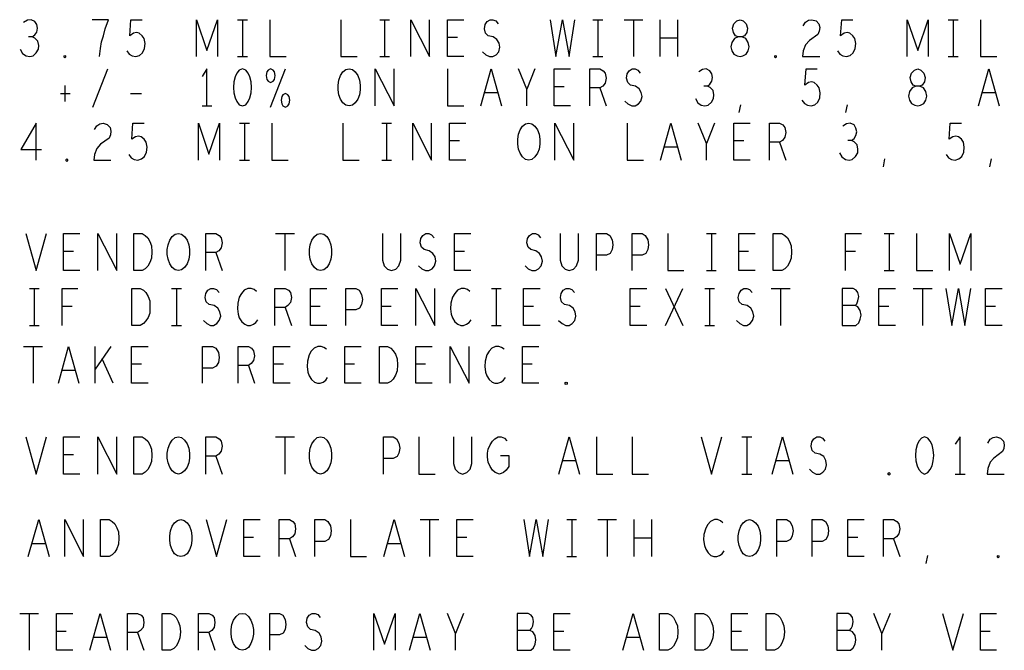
# Model space of a CAD drawing. Extents: x -3.2 to 30.8, y -10.2 to 11.8.
# Tile 24 of 33: x 18 to 22, y -4.4 to -1.9. Entities that reach past the tile are written whole.
import ezdxf

# ---------------------------------------------------------------- set-up
doc = ezdxf.new("R2010")
doc.units = 0
doc.layers.add('parallella-I_revD_fab_dwg_art', color=2, linetype='CONTINUOUS')

msp = doc.modelspace()

# ---------------------------------------------------------------- linework, layer by layer
at = {"layer": 'parallella-I_revD_fab_dwg_art'}
for p, q in [((18.901, -1.857), (18.941, -1.857)), ((18.921, -1.857), (18.921, -2.007)), ((19.477, -1.857), (19.517, -1.857)), ((19.497, -1.857), (19.497, -2.007)), ((20.341, -1.857), (20.381, -1.857)), ((20.361, -1.857), (20.361, -2.007)), ((20.467, -1.857), (20.543, -1.857)), ((20.505, -1.857), (20.505, -2.007)), ((20.614, -2.007), (20.614, -1.857)), ((20.684, -1.857), (20.684, -2.007)), ((21.781, -1.857), (21.821, -1.857)), ((21.801, -1.857), (21.801, -2.007)), ((19.792, -1.929), (19.752, -1.929)), ((20.684, -1.932), (20.614, -1.932)), ((18.901, -2.007), (18.941, -2.007)), ((19.477, -2.007), (19.517, -2.007)), ((20.341, -2.007), (20.381, -2.007)), ((21.781, -2.007), (21.821, -2.007)), ((18.315, -2.212), (18.375, -2.057)), ((19.035, -2.212), (19.095, -2.057)), ((20.106, -2.057), (20.073, -2.139)), ((18.201, -2.124), (18.201, -2.189)), ((19.956, -2.154), (19.902, -2.154)), ((20.224, -2.129), (20.184, -2.129)), ((20.369, -2.134), (20.394, -2.207)), ((21.972, -2.154), (21.918, -2.154)), ((18.183, -2.157), (18.223, -2.157)), ((18.467, -2.157), (18.511, -2.157)), ((18.757, -2.207), (18.797, -2.207)), ((20.934, -2.234), (20.94, -2.202)), ((21.366, -2.234), (21.372, -2.202)), ((18.909, -2.277), (18.949, -2.277)), ((18.929, -2.277), (18.929, -2.427)), ((19.485, -2.277), (19.525, -2.277)), ((19.505, -2.277), (19.505, -2.427)), ((20.834, -2.277), (20.801, -2.359)), ((19.8, -2.349), (19.76, -2.349)), ((20.952, -2.349), (20.912, -2.349)), ((21.097, -2.354), (21.122, -2.427)), ((20.684, -2.374), (20.63, -2.374)), ((18.909, -2.427), (18.949, -2.427)), ((19.485, -2.427), (19.525, -2.427)), ((21.518, -2.454), (21.524, -2.422)), ((21.95, -2.454), (21.956, -2.422)), ((19.055, -2.724), (19.131, -2.724)), ((19.093, -2.724), (19.093, -2.875)), ((20.801, -2.724), (20.841, -2.724)), ((20.821, -2.724), (20.821, -2.875)), ((21.521, -2.724), (21.561, -2.724)), ((21.541, -2.724), (21.541, -2.875)), ((18.236, -2.797), (18.196, -2.797)), ((18.813, -2.802), (18.838, -2.875)), ((19.82, -2.797), (19.78, -2.797)), ((20.972, -2.797), (20.932, -2.797)), ((21.405, -2.797), (21.365, -2.797)), ((20.801, -2.875), (20.841, -2.875)), ((21.521, -2.875), (21.561, -2.875)), ((18.058, -2.947), (18.097, -2.947)), ((18.077, -2.947), (18.077, -3.097)), ((18.633, -2.947), (18.674, -2.947)), ((18.653, -2.947), (18.653, -3.097)), ((19.93, -2.947), (19.969, -2.947)), ((19.949, -2.947), (19.949, -3.097)), ((20.635, -3.097), (20.705, -2.947)), ((20.635, -2.947), (20.705, -3.097)), ((20.794, -2.947), (20.833, -2.947)), ((20.813, -2.947), (20.813, -3.097)), ((21.063, -2.947), (21.14, -2.947)), ((21.101, -2.947), (21.101, -3.097)), ((21.639, -2.947), (21.716, -2.947)), ((21.677, -2.947), (21.677, -3.097)), ((18.23, -3.02), (18.19, -3.02)), ((19.094, -3.024), (19.119, -3.097)), ((19.236, -3.02), (19.196, -3.02)), ((19.524, -3.02), (19.484, -3.02)), ((20.1, -3.02), (20.06, -3.02)), ((20.532, -3.02), (20.492, -3.02)), ((21.54, -3.02), (21.5, -3.02)), ((21.972, -3.02), (21.932, -3.02)), ((18.058, -3.097), (18.097, -3.097)), ((18.633, -3.097), (18.674, -3.097)), ((19.93, -3.097), (19.969, -3.097)), ((20.794, -3.097), (20.833, -3.097)), ((18.034, -3.182), (18.111, -3.182)), ((18.073, -3.182), (18.073, -3.332)), ((18.324, -3.332), (18.324, -3.182)), ((18.387, -3.182), (18.324, -3.274)), ((18.397, -3.332), (18.352, -3.232)), ((18.511, -3.254), (18.471, -3.254)), ((18.945, -3.26), (18.97, -3.332)), ((19.087, -3.254), (19.047, -3.254)), ((19.375, -3.254), (19.335, -3.254)), ((19.663, -3.254), (19.623, -3.254)), ((20.095, -3.254), (20.055, -3.254)), ((18.243, -3.28), (18.19, -3.28)), ((19.055, -3.549), (19.131, -3.549)), ((19.093, -3.549), (19.093, -3.7)), ((20.945, -3.549), (20.985, -3.549)), ((20.965, -3.549), (20.965, -3.7)), ((18.236, -3.622), (18.196, -3.622)), ((18.813, -3.627), (18.838, -3.7)), ((20.272, -3.647), (20.218, -3.647)), ((21.136, -3.647), (21.082, -3.647)), ((20.945, -3.7), (20.985, -3.7)), ((21.809, -3.7), (21.849, -3.7)), ((19.641, -3.885), (19.717, -3.885)), ((19.679, -3.885), (19.679, -4.035)), ((20.235, -3.885), (20.275, -3.885)), ((20.255, -3.885), (20.255, -4.035)), ((20.361, -3.885), (20.437, -3.885)), ((20.399, -3.885), (20.399, -4.035)), ((20.508, -4.035), (20.508, -3.885)), ((20.578, -3.885), (20.578, -4.035)), ((18.122, -3.983), (18.068, -3.983)), ((18.966, -3.957), (18.926, -3.957)), ((19.111, -3.963), (19.136, -4.035)), ((19.562, -3.983), (19.508, -3.983)), ((19.83, -3.957), (19.79, -3.957)), ((20.578, -3.96), (20.508, -3.96)), ((21.414, -3.957), (21.374, -3.957)), ((21.559, -3.963), (21.584, -4.035)), ((20.235, -4.035), (20.275, -4.035)), ((21.692, -4.063), (21.698, -4.03)), ((18.018, -4.265), (18.094, -4.265)), ((18.056, -4.265), (18.056, -4.415)), ((19.817, -4.265), (19.784, -4.347)), ((21.545, -4.265), (21.512, -4.347)), ((18.207, -4.338), (18.167, -4.338)), ((18.496, -4.343), (18.521, -4.415)), ((18.784, -4.343), (18.809, -4.415)), ((20.223, -4.338), (20.183, -4.338)), ((20.943, -4.338), (20.903, -4.338)), ((21.951, -4.338), (21.911, -4.338)), ((18.371, -4.363), (18.317, -4.363)), ((19.667, -4.363), (19.613, -4.363)), ((20.531, -4.363), (20.477, -4.363))]:
    msp.add_line(p, q, dxfattribs=at)
for points in [[(18.069, -1.927), (18.079, -1.919), (18.087, -1.907), (18.09, -1.892), (18.087, -1.877), (18.079, -1.864), (18.064, -1.857), (18.049, -1.859), (18.034, -1.869)], [(18.342, -2.007), (18.345, -1.974), (18.35, -1.947), (18.357, -1.922), (18.365, -1.894), (18.378, -1.857), (18.312, -1.857)], [(18.452, -1.984), (18.462, -1.997), (18.474, -2.004), (18.489, -2.007), (18.504, -2.002), (18.516, -1.992), (18.524, -1.974), (18.526, -1.954), (18.522, -1.934), (18.514, -1.922), (18.502, -1.912), (18.491, -1.909), (18.479, -1.912), (18.464, -1.922), (18.469, -1.857), (18.514, -1.857)], [(18.734, -2.007), (18.734, -1.857), (18.777, -1.982), (18.82, -1.857), (18.82, -2.007)], [(19.032, -1.857), (19.032, -2.007), (19.098, -2.007)], [(19.32, -1.857), (19.32, -2.007), (19.386, -2.007)], [(19.603, -2.007), (19.603, -1.857), (19.679, -2.007), (19.679, -1.857)], [(19.818, -2.007), (19.752, -2.007), (19.752, -1.857), (19.818, -1.857)], [(19.894, -1.987), (19.907, -1.999), (19.922, -2.007), (19.936, -2.007), (19.949, -1.999), (19.959, -1.987), (19.964, -1.969), (19.961, -1.952), (19.952, -1.937), (19.937, -1.927), (19.917, -1.922), (19.906, -1.912), (19.901, -1.894), (19.904, -1.877), (19.912, -1.864), (19.924, -1.857), (19.936, -1.857), (19.947, -1.862), (19.957, -1.874)], [(20.167, -1.857), (20.19, -2.007), (20.217, -1.857), (20.244, -2.007), (20.267, -1.857)], [(21.193, -1.882), (21.203, -1.867), (21.215, -1.859), (21.228, -1.857), (21.245, -1.862), (21.257, -1.874), (21.26, -1.889), (21.258, -1.904), (21.252, -1.917), (21.218, -1.942), (21.203, -1.959), (21.193, -1.984), (21.19, -2.007), (21.26, -2.007)], [(21.332, -1.984), (21.342, -1.997), (21.354, -2.004), (21.369, -2.007), (21.384, -2.002), (21.396, -1.992), (21.404, -1.974), (21.406, -1.954), (21.402, -1.934), (21.394, -1.922), (21.382, -1.912), (21.371, -1.909), (21.359, -1.912), (21.344, -1.922), (21.349, -1.857), (21.394, -1.857)], [(21.614, -2.007), (21.614, -1.857), (21.657, -1.982), (21.7, -1.857), (21.7, -2.007)], [(21.912, -1.857), (21.912, -2.007), (21.978, -2.007)], [(18.02, -1.977), (18.03, -1.994), (18.044, -2.004), (18.059, -2.007), (18.072, -2.004), (18.085, -1.992), (18.094, -1.977), (18.095, -1.962), (18.092, -1.944), (18.08, -1.932), (18.069, -1.927), (18.054, -1.927)], [(18.777, -2.207), (18.777, -2.057), (18.757, -2.087)], [(19.459, -2.207), (19.459, -2.057), (19.535, -2.207), (19.535, -2.057)], [(19.752, -2.057), (19.752, -2.207), (19.818, -2.207)], [(19.887, -2.207), (19.929, -2.057), (19.971, -2.207)], [(20.073, -2.207), (20.073, -2.139), (20.04, -2.057)], [(20.25, -2.207), (20.184, -2.207), (20.184, -2.057), (20.25, -2.057)], [(20.328, -2.207), (20.328, -2.057), (20.369, -2.057), (20.383, -2.064), (20.391, -2.074), (20.394, -2.094), (20.391, -2.114), (20.381, -2.127), (20.369, -2.134), (20.328, -2.134)], [(20.47, -2.187), (20.483, -2.199), (20.498, -2.207), (20.512, -2.207), (20.525, -2.199), (20.535, -2.187), (20.54, -2.169), (20.537, -2.152), (20.528, -2.137), (20.513, -2.127), (20.493, -2.122), (20.482, -2.112), (20.477, -2.094), (20.48, -2.077), (20.488, -2.064), (20.5, -2.057), (20.512, -2.057), (20.523, -2.062), (20.533, -2.074)], [(20.805, -2.127), (20.815, -2.119), (20.823, -2.107), (20.826, -2.092), (20.823, -2.077), (20.815, -2.064), (20.8, -2.057), (20.785, -2.059), (20.77, -2.069)], [(21.188, -2.184), (21.198, -2.197), (21.21, -2.204), (21.225, -2.207), (21.24, -2.202), (21.252, -2.192), (21.26, -2.174), (21.262, -2.154), (21.258, -2.134), (21.25, -2.122), (21.238, -2.112), (21.227, -2.109), (21.215, -2.112), (21.2, -2.122), (21.205, -2.057), (21.25, -2.057)], [(21.903, -2.207), (21.945, -2.057), (21.987, -2.207)], [(20.756, -2.177), (20.766, -2.194), (20.78, -2.204), (20.795, -2.207), (20.808, -2.204), (20.821, -2.192), (20.83, -2.177), (20.831, -2.162), (20.828, -2.144), (20.816, -2.132), (20.805, -2.127), (20.79, -2.127)], [(18.085, -2.427), (18.085, -2.277), (18.023, -2.384), (18.107, -2.384)], [(18.321, -2.302), (18.331, -2.287), (18.343, -2.279), (18.356, -2.277), (18.373, -2.282), (18.385, -2.294), (18.388, -2.309), (18.386, -2.324), (18.38, -2.337), (18.346, -2.362), (18.331, -2.379), (18.321, -2.404), (18.318, -2.427), (18.388, -2.427)], [(18.46, -2.404), (18.47, -2.417), (18.482, -2.424), (18.497, -2.427), (18.512, -2.422), (18.524, -2.412), (18.532, -2.394), (18.534, -2.374), (18.53, -2.354), (18.522, -2.342), (18.51, -2.332), (18.499, -2.329), (18.487, -2.332), (18.472, -2.342), (18.477, -2.277), (18.522, -2.277)], [(18.742, -2.427), (18.742, -2.277), (18.785, -2.402), (18.828, -2.277), (18.828, -2.427)], [(19.04, -2.277), (19.04, -2.427), (19.106, -2.427)], [(19.328, -2.277), (19.328, -2.427), (19.394, -2.427)], [(19.611, -2.427), (19.611, -2.277), (19.687, -2.427), (19.687, -2.277)], [(19.826, -2.427), (19.76, -2.427), (19.76, -2.277), (19.826, -2.277)], [(20.187, -2.427), (20.187, -2.277), (20.263, -2.427), (20.263, -2.277)], [(20.48, -2.277), (20.48, -2.427), (20.546, -2.427)], [(20.615, -2.427), (20.657, -2.277), (20.699, -2.427)], [(20.801, -2.427), (20.801, -2.359), (20.768, -2.277)], [(20.978, -2.427), (20.912, -2.427), (20.912, -2.277), (20.978, -2.277)], [(21.056, -2.427), (21.056, -2.277), (21.097, -2.277), (21.111, -2.284), (21.119, -2.294), (21.122, -2.314), (21.119, -2.334), (21.109, -2.347), (21.097, -2.354), (21.056, -2.354)], [(21.389, -2.347), (21.399, -2.339), (21.407, -2.327), (21.41, -2.312), (21.407, -2.297), (21.399, -2.284), (21.384, -2.277), (21.369, -2.279), (21.354, -2.289)], [(21.772, -2.404), (21.782, -2.417), (21.794, -2.424), (21.809, -2.427), (21.824, -2.422), (21.836, -2.412), (21.844, -2.394), (21.846, -2.374), (21.842, -2.354), (21.834, -2.342), (21.822, -2.332), (21.811, -2.329), (21.799, -2.332), (21.784, -2.342), (21.789, -2.277), (21.834, -2.277)], [(21.34, -2.397), (21.35, -2.414), (21.364, -2.424), (21.379, -2.427), (21.392, -2.424), (21.405, -2.412), (21.414, -2.397), (21.415, -2.382), (21.412, -2.364), (21.4, -2.352), (21.389, -2.347), (21.374, -2.347)], [(18.043, -2.724), (18.085, -2.875), (18.127, -2.724)], [(18.262, -2.875), (18.196, -2.875), (18.196, -2.724), (18.262, -2.724)], [(18.335, -2.875), (18.335, -2.724), (18.411, -2.875), (18.411, -2.724)], [(18.772, -2.875), (18.772, -2.724), (18.813, -2.724), (18.827, -2.732), (18.835, -2.742), (18.838, -2.762), (18.835, -2.782), (18.825, -2.795), (18.813, -2.802), (18.772, -2.802)], [(19.488, -2.724), (19.488, -2.832), (19.495, -2.855), (19.508, -2.869), (19.525, -2.875), (19.542, -2.869), (19.555, -2.855), (19.562, -2.832), (19.562, -2.724)], [(19.634, -2.855), (19.647, -2.867), (19.662, -2.875), (19.676, -2.875), (19.689, -2.867), (19.699, -2.855), (19.704, -2.837), (19.701, -2.819), (19.692, -2.805), (19.677, -2.795), (19.657, -2.789), (19.646, -2.78), (19.641, -2.762), (19.644, -2.744), (19.652, -2.732), (19.664, -2.724), (19.676, -2.724), (19.687, -2.73), (19.697, -2.742)], [(19.846, -2.875), (19.78, -2.875), (19.78, -2.724), (19.846, -2.724)], [(20.066, -2.855), (20.079, -2.867), (20.094, -2.875), (20.108, -2.875), (20.121, -2.867), (20.131, -2.855), (20.136, -2.837), (20.133, -2.819), (20.124, -2.805), (20.109, -2.795), (20.089, -2.789), (20.078, -2.78), (20.073, -2.762), (20.076, -2.744), (20.084, -2.732), (20.096, -2.724), (20.108, -2.724), (20.119, -2.73), (20.129, -2.742)], [(20.208, -2.724), (20.208, -2.832), (20.215, -2.855), (20.228, -2.869), (20.245, -2.875), (20.262, -2.869), (20.275, -2.855), (20.282, -2.832), (20.282, -2.724)], [(20.356, -2.875), (20.356, -2.724), (20.396, -2.724), (20.409, -2.732), (20.419, -2.75), (20.422, -2.77), (20.419, -2.789), (20.411, -2.805), (20.396, -2.812), (20.356, -2.812)], [(20.5, -2.875), (20.5, -2.724), (20.54, -2.724), (20.553, -2.732), (20.563, -2.75), (20.566, -2.77), (20.563, -2.789), (20.555, -2.805), (20.54, -2.812), (20.5, -2.812)], [(20.644, -2.724), (20.644, -2.875), (20.71, -2.875)], [(20.998, -2.875), (20.932, -2.875), (20.932, -2.724), (20.998, -2.724)], [(21.365, -2.875), (21.365, -2.724), (21.429, -2.724)], [(21.652, -2.724), (21.652, -2.875), (21.718, -2.875)], [(21.786, -2.875), (21.786, -2.724), (21.829, -2.849), (21.872, -2.724), (21.872, -2.875)], [(18.19, -3.097), (18.19, -2.947), (18.253, -2.947)], [(18.763, -3.077), (18.776, -3.089), (18.791, -3.097), (18.804, -3.097), (18.817, -3.089), (18.827, -3.077), (18.833, -3.059), (18.829, -3.042), (18.821, -3.027), (18.806, -3.017), (18.786, -3.012), (18.774, -3.002), (18.769, -2.984), (18.772, -2.967), (18.781, -2.954), (18.792, -2.947), (18.804, -2.947), (18.816, -2.952), (18.826, -2.964)], [(18.978, -2.96), (18.968, -2.952), (18.956, -2.947), (18.943, -2.947), (18.928, -2.954), (18.917, -2.967), (18.908, -2.982), (18.902, -3.007), (18.9, -3.03), (18.903, -3.052), (18.908, -3.067), (18.918, -3.082), (18.93, -3.092), (18.941, -3.097), (18.953, -3.097), (18.965, -3.092), (18.975, -3.085), (18.983, -3.075)], [(19.052, -3.097), (19.052, -2.947), (19.094, -2.947), (19.107, -2.954), (19.115, -2.964), (19.119, -2.984), (19.115, -3.004), (19.105, -3.017), (19.094, -3.024), (19.052, -3.024)], [(19.263, -3.097), (19.196, -3.097), (19.196, -2.947), (19.263, -2.947)], [(19.34, -3.097), (19.34, -2.947), (19.38, -2.947), (19.393, -2.954), (19.403, -2.972), (19.407, -2.992), (19.403, -3.012), (19.395, -3.027), (19.38, -3.034), (19.34, -3.034)], [(19.551, -3.097), (19.484, -3.097), (19.484, -2.947), (19.551, -2.947)], [(19.623, -3.097), (19.623, -2.947), (19.7, -3.097), (19.7, -2.947)], [(19.842, -2.96), (19.832, -2.952), (19.82, -2.947), (19.807, -2.947), (19.792, -2.954), (19.781, -2.967), (19.772, -2.982), (19.765, -3.007), (19.764, -3.03), (19.767, -3.052), (19.772, -3.067), (19.782, -3.082), (19.794, -3.092), (19.806, -3.097), (19.817, -3.097), (19.829, -3.092), (19.839, -3.085), (19.847, -3.075)], [(20.127, -3.097), (20.06, -3.097), (20.06, -2.947), (20.127, -2.947)], [(20.202, -3.077), (20.216, -3.089), (20.231, -3.097), (20.244, -3.097), (20.257, -3.089), (20.267, -3.077), (20.272, -3.059), (20.269, -3.042), (20.261, -3.027), (20.246, -3.017), (20.226, -3.012), (20.214, -3.002), (20.209, -2.984), (20.212, -2.967), (20.221, -2.954), (20.233, -2.947), (20.244, -2.947), (20.256, -2.952), (20.266, -2.964)], [(20.559, -3.097), (20.492, -3.097), (20.492, -2.947), (20.559, -2.947)], [(20.923, -3.077), (20.936, -3.089), (20.951, -3.097), (20.964, -3.097), (20.978, -3.089), (20.987, -3.077), (20.993, -3.059), (20.989, -3.042), (20.981, -3.027), (20.966, -3.017), (20.946, -3.012), (20.934, -3.002), (20.929, -2.984), (20.933, -2.967), (20.941, -2.954), (20.952, -2.947), (20.964, -2.947), (20.976, -2.952), (20.986, -2.964)], [(21.403, -3.017), (21.41, -3.01), (21.414, -2.997), (21.418, -2.98), (21.414, -2.964), (21.408, -2.954), (21.396, -2.947), (21.351, -2.947), (21.351, -3.097), (21.406, -3.097), (21.418, -3.087), (21.424, -3.072), (21.428, -3.055), (21.424, -3.037), (21.414, -3.022), (21.403, -3.017), (21.351, -3.017)], [(21.567, -3.097), (21.5, -3.097), (21.5, -2.947), (21.567, -2.947)], [(21.771, -2.947), (21.795, -3.097), (21.822, -2.947), (21.848, -3.097), (21.872, -2.947)], [(21.999, -3.097), (21.932, -3.097), (21.932, -2.947), (21.999, -2.947)], [(18.175, -3.332), (18.216, -3.182), (18.258, -3.332)], [(18.538, -3.332), (18.471, -3.332), (18.471, -3.182), (18.538, -3.182)], [(18.759, -3.332), (18.759, -3.182), (18.799, -3.182), (18.813, -3.19), (18.823, -3.207), (18.826, -3.227), (18.823, -3.247), (18.814, -3.262), (18.799, -3.27), (18.759, -3.27)], [(18.903, -3.332), (18.903, -3.182), (18.945, -3.182), (18.958, -3.19), (18.966, -3.2), (18.97, -3.22), (18.966, -3.24), (18.956, -3.252), (18.945, -3.26), (18.903, -3.26)], [(19.114, -3.332), (19.047, -3.332), (19.047, -3.182), (19.114, -3.182)], [(19.261, -3.194), (19.251, -3.187), (19.24, -3.182), (19.226, -3.182), (19.211, -3.19), (19.199, -3.202), (19.191, -3.217), (19.184, -3.242), (19.183, -3.264), (19.186, -3.287), (19.191, -3.302), (19.201, -3.317), (19.213, -3.327), (19.225, -3.332), (19.236, -3.332), (19.248, -3.327), (19.258, -3.319), (19.266, -3.309)], [(19.402, -3.332), (19.335, -3.332), (19.335, -3.182), (19.402, -3.182)], [(19.69, -3.332), (19.623, -3.332), (19.623, -3.182), (19.69, -3.182)], [(19.762, -3.332), (19.762, -3.182), (19.839, -3.332), (19.839, -3.182)], [(19.981, -3.194), (19.971, -3.187), (19.959, -3.182), (19.946, -3.182), (19.931, -3.19), (19.92, -3.202), (19.911, -3.217), (19.904, -3.242), (19.903, -3.264), (19.906, -3.287), (19.911, -3.302), (19.921, -3.317), (19.933, -3.327), (19.944, -3.332), (19.956, -3.332), (19.968, -3.327), (19.978, -3.319), (19.986, -3.309)], [(20.122, -3.332), (20.055, -3.332), (20.055, -3.182), (20.122, -3.182)], [(18.043, -3.549), (18.085, -3.7), (18.127, -3.549)], [(18.262, -3.7), (18.196, -3.7), (18.196, -3.549), (18.262, -3.549)], [(18.335, -3.7), (18.335, -3.549), (18.411, -3.7), (18.411, -3.549)], [(18.772, -3.7), (18.772, -3.549), (18.813, -3.549), (18.827, -3.557), (18.835, -3.567), (18.838, -3.587), (18.835, -3.607), (18.825, -3.619), (18.813, -3.627), (18.772, -3.627)], [(19.492, -3.7), (19.492, -3.549), (19.532, -3.549), (19.545, -3.557), (19.555, -3.575), (19.558, -3.595), (19.555, -3.615), (19.547, -3.629), (19.532, -3.637), (19.492, -3.637)], [(19.636, -3.549), (19.636, -3.7), (19.702, -3.7)], [(19.776, -3.549), (19.776, -3.657), (19.783, -3.68), (19.796, -3.694), (19.813, -3.7), (19.83, -3.694), (19.843, -3.68), (19.85, -3.657), (19.85, -3.549)], [(19.967, -3.625), (20, -3.625), (20, -3.67), (19.99, -3.684), (19.979, -3.694), (19.962, -3.7), (19.945, -3.694), (19.934, -3.684), (19.924, -3.67), (19.917, -3.652), (19.914, -3.632), (19.914, -3.615), (19.917, -3.599), (19.924, -3.582), (19.934, -3.567), (19.944, -3.557), (19.957, -3.549), (19.969, -3.549), (19.982, -3.555), (19.992, -3.565)], [(20.203, -3.7), (20.245, -3.549), (20.287, -3.7)], [(20.356, -3.549), (20.356, -3.7), (20.422, -3.7)], [(20.5, -3.549), (20.5, -3.7), (20.566, -3.7)], [(20.779, -3.549), (20.821, -3.7), (20.863, -3.549)], [(21.067, -3.7), (21.109, -3.549), (21.151, -3.7)], [(21.218, -3.68), (21.231, -3.692), (21.246, -3.7), (21.26, -3.7), (21.273, -3.692), (21.283, -3.68), (21.288, -3.662), (21.285, -3.645), (21.276, -3.629), (21.261, -3.619), (21.241, -3.615), (21.23, -3.605), (21.225, -3.587), (21.228, -3.569), (21.236, -3.557), (21.248, -3.549), (21.26, -3.549), (21.271, -3.555), (21.281, -3.567)], [(21.829, -3.7), (21.829, -3.549), (21.809, -3.579)], [(21.941, -3.575), (21.951, -3.559), (21.963, -3.552), (21.976, -3.549), (21.993, -3.555), (22.005, -3.567), (22.008, -3.582), (22.006, -3.597), (22, -3.609), (21.966, -3.635), (21.951, -3.652), (21.941, -3.677), (21.938, -3.7), (22.008, -3.7)], [(18.053, -4.035), (18.095, -3.885), (18.137, -4.035)], [(18.201, -4.035), (18.201, -3.885), (18.277, -4.035), (18.277, -3.885)], [(18.773, -3.885), (18.815, -4.035), (18.857, -3.885)], [(18.992, -4.035), (18.926, -4.035), (18.926, -3.885), (18.992, -3.885)], [(19.07, -4.035), (19.07, -3.885), (19.111, -3.885), (19.125, -3.892), (19.133, -3.902), (19.136, -3.922), (19.133, -3.943), (19.123, -3.955), (19.111, -3.963), (19.07, -3.963)], [(19.214, -4.035), (19.214, -3.885), (19.254, -3.885), (19.267, -3.892), (19.277, -3.91), (19.28, -3.93), (19.277, -3.95), (19.269, -3.965), (19.254, -3.973), (19.214, -3.973)], [(19.358, -3.885), (19.358, -4.035), (19.424, -4.035)], [(19.493, -4.035), (19.535, -3.885), (19.577, -4.035)], [(19.856, -4.035), (19.79, -4.035), (19.79, -3.885), (19.856, -3.885)], [(20.061, -3.885), (20.084, -4.035), (20.111, -3.885), (20.138, -4.035), (20.161, -3.885)], [(20.868, -3.898), (20.858, -3.89), (20.846, -3.885), (20.833, -3.885), (20.818, -3.892), (20.806, -3.905), (20.798, -3.92), (20.791, -3.945), (20.789, -3.967), (20.793, -3.99), (20.798, -4.005), (20.808, -4.02), (20.819, -4.03), (20.831, -4.035), (20.843, -4.035), (20.854, -4.03), (20.864, -4.023), (20.873, -4.012)], [(21.086, -4.035), (21.086, -3.885), (21.126, -3.885), (21.139, -3.892), (21.149, -3.91), (21.152, -3.93), (21.149, -3.95), (21.141, -3.965), (21.126, -3.973), (21.086, -3.973)], [(21.23, -4.035), (21.23, -3.885), (21.27, -3.885), (21.283, -3.892), (21.293, -3.91), (21.296, -3.93), (21.293, -3.95), (21.285, -3.965), (21.27, -3.973), (21.23, -3.973)], [(21.44, -4.035), (21.374, -4.035), (21.374, -3.885), (21.44, -3.885)], [(21.518, -4.035), (21.518, -3.885), (21.559, -3.885), (21.573, -3.892), (21.581, -3.902), (21.584, -3.922), (21.581, -3.943), (21.571, -3.955), (21.559, -3.963), (21.518, -3.963)], [(18.233, -4.415), (18.167, -4.415), (18.167, -4.265), (18.233, -4.265)], [(18.302, -4.415), (18.344, -4.265), (18.386, -4.415)], [(18.455, -4.415), (18.455, -4.265), (18.496, -4.265), (18.51, -4.273), (18.518, -4.282), (18.521, -4.302), (18.518, -4.323), (18.508, -4.335), (18.496, -4.343), (18.455, -4.343)], [(18.743, -4.415), (18.743, -4.265), (18.784, -4.265), (18.798, -4.273), (18.806, -4.282), (18.809, -4.302), (18.806, -4.323), (18.796, -4.335), (18.784, -4.343), (18.743, -4.343)], [(19.031, -4.415), (19.031, -4.265), (19.071, -4.265), (19.084, -4.273), (19.094, -4.29), (19.097, -4.31), (19.094, -4.33), (19.086, -4.345), (19.071, -4.352), (19.031, -4.352)], [(19.173, -4.395), (19.186, -4.407), (19.201, -4.415), (19.215, -4.415), (19.228, -4.407), (19.238, -4.395), (19.243, -4.378), (19.24, -4.36), (19.231, -4.345), (19.216, -4.335), (19.196, -4.33), (19.185, -4.32), (19.18, -4.302), (19.183, -4.285), (19.191, -4.273), (19.203, -4.265), (19.215, -4.265), (19.226, -4.27), (19.236, -4.282)], [(19.453, -4.415), (19.453, -4.265), (19.496, -4.39), (19.539, -4.265), (19.539, -4.415)], [(19.598, -4.415), (19.64, -4.265), (19.682, -4.415)], [(19.784, -4.415), (19.784, -4.347), (19.751, -4.265)], [(20.085, -4.335), (20.092, -4.327), (20.097, -4.315), (20.1, -4.298), (20.097, -4.282), (20.09, -4.273), (20.079, -4.265), (20.034, -4.265), (20.034, -4.415), (20.089, -4.415), (20.1, -4.405), (20.107, -4.39), (20.11, -4.372), (20.107, -4.355), (20.097, -4.34), (20.085, -4.335), (20.034, -4.335)], [(20.249, -4.415), (20.183, -4.415), (20.183, -4.265), (20.249, -4.265)], [(20.462, -4.415), (20.504, -4.265), (20.546, -4.415)], [(20.969, -4.415), (20.903, -4.415), (20.903, -4.265), (20.969, -4.265)], [(21.381, -4.335), (21.388, -4.327), (21.393, -4.315), (21.396, -4.298), (21.393, -4.282), (21.386, -4.273), (21.375, -4.265), (21.33, -4.265), (21.33, -4.415), (21.385, -4.415), (21.396, -4.405), (21.403, -4.39), (21.406, -4.372), (21.403, -4.355), (21.393, -4.34), (21.381, -4.335), (21.33, -4.335)], [(21.512, -4.415), (21.512, -4.347), (21.479, -4.265)], [(21.758, -4.265), (21.8, -4.415), (21.842, -4.265)], [(21.977, -4.415), (21.911, -4.415), (21.911, -4.265), (21.977, -4.265)]]:
    msp.add_lwpolyline(points, dxfattribs=at)
for points in [[(20.937, -2.007), (20.949, -2.004), (20.962, -1.997), (20.97, -1.984), (20.974, -1.967), (20.97, -1.949), (20.96, -1.934), (20.945, -1.927), (20.929, -1.927), (20.919, -1.922), (20.91, -1.909), (20.907, -1.892), (20.912, -1.874), (20.924, -1.862), (20.937, -1.857), (20.95, -1.862), (20.962, -1.874), (20.967, -1.892), (20.964, -1.909), (20.955, -1.922), (20.945, -1.927), (20.929, -1.927), (20.914, -1.934), (20.904, -1.949), (20.9, -1.967), (20.904, -1.984), (20.912, -1.997), (20.925, -2.004)], [(18.201, -2.012), (18.198, -2.009), (18.198, -2.004), (18.201, -2.002), (18.204, -2.004), (18.204, -2.009)], [(21.081, -2.012), (21.078, -2.009), (21.078, -2.004), (21.081, -2.002), (21.084, -2.004), (21.084, -2.009)], [(18.921, -2.057), (18.908, -2.062), (18.898, -2.074), (18.891, -2.089), (18.886, -2.109), (18.884, -2.132), (18.886, -2.154), (18.891, -2.174), (18.898, -2.189), (18.908, -2.202), (18.921, -2.207), (18.934, -2.202), (18.944, -2.189), (18.951, -2.174), (18.956, -2.154), (18.958, -2.132), (18.956, -2.109), (18.951, -2.089), (18.944, -2.074), (18.934, -2.062)], [(19.035, -2.057), (19.025, -2.062), (19.02, -2.069), (19.017, -2.084), (19.02, -2.099), (19.025, -2.107), (19.035, -2.112), (19.045, -2.107), (19.05, -2.099), (19.053, -2.084), (19.05, -2.069), (19.045, -2.062)], [(19.353, -2.207), (19.34, -2.204), (19.328, -2.194), (19.318, -2.179), (19.311, -2.162), (19.308, -2.142), (19.308, -2.122), (19.311, -2.102), (19.318, -2.084), (19.328, -2.069), (19.34, -2.059), (19.353, -2.057), (19.366, -2.059), (19.378, -2.069), (19.388, -2.084), (19.395, -2.102), (19.398, -2.122), (19.398, -2.142), (19.395, -2.162), (19.388, -2.179), (19.378, -2.194), (19.366, -2.204)], [(21.657, -2.207), (21.669, -2.204), (21.682, -2.197), (21.69, -2.184), (21.694, -2.167), (21.69, -2.149), (21.68, -2.134), (21.665, -2.127), (21.649, -2.127), (21.639, -2.122), (21.63, -2.109), (21.627, -2.092), (21.632, -2.074), (21.644, -2.062), (21.657, -2.057), (21.67, -2.062), (21.682, -2.074), (21.687, -2.092), (21.684, -2.109), (21.675, -2.122), (21.665, -2.127), (21.649, -2.127), (21.634, -2.134), (21.624, -2.149), (21.62, -2.167), (21.624, -2.184), (21.632, -2.197), (21.645, -2.204)], [(19.095, -2.157), (19.085, -2.162), (19.08, -2.169), (19.077, -2.184), (19.08, -2.199), (19.085, -2.207), (19.095, -2.212), (19.105, -2.207), (19.11, -2.199), (19.113, -2.184), (19.11, -2.169), (19.105, -2.162)], [(20.081, -2.427), (20.068, -2.424), (20.056, -2.414), (20.046, -2.399), (20.039, -2.382), (20.036, -2.362), (20.036, -2.342), (20.039, -2.322), (20.046, -2.304), (20.056, -2.289), (20.068, -2.279), (20.081, -2.277), (20.094, -2.279), (20.106, -2.289), (20.116, -2.304), (20.123, -2.322), (20.126, -2.342), (20.126, -2.362), (20.123, -2.382), (20.116, -2.399), (20.106, -2.414), (20.094, -2.424)], [(18.209, -2.432), (18.206, -2.429), (18.206, -2.424), (18.209, -2.422), (18.212, -2.424), (18.212, -2.429)], [(18.48, -2.875), (18.48, -2.724), (18.514, -2.724), (18.527, -2.732), (18.537, -2.742), (18.545, -2.757), (18.552, -2.774), (18.554, -2.799), (18.552, -2.825), (18.545, -2.842), (18.537, -2.857), (18.527, -2.867), (18.514, -2.875)], [(18.661, -2.875), (18.648, -2.872), (18.636, -2.862), (18.626, -2.847), (18.619, -2.829), (18.616, -2.809), (18.616, -2.789), (18.619, -2.77), (18.626, -2.752), (18.636, -2.737), (18.648, -2.727), (18.661, -2.724), (18.674, -2.727), (18.686, -2.737), (18.696, -2.752), (18.703, -2.77), (18.706, -2.789), (18.706, -2.809), (18.703, -2.829), (18.696, -2.847), (18.686, -2.862), (18.674, -2.872)], [(19.237, -2.875), (19.224, -2.872), (19.212, -2.862), (19.202, -2.847), (19.195, -2.829), (19.192, -2.809), (19.192, -2.789), (19.195, -2.77), (19.202, -2.752), (19.212, -2.737), (19.224, -2.727), (19.237, -2.724), (19.25, -2.727), (19.262, -2.737), (19.272, -2.752), (19.279, -2.77), (19.282, -2.789), (19.282, -2.809), (19.279, -2.829), (19.272, -2.847), (19.262, -2.862), (19.25, -2.872)], [(21.072, -2.875), (21.072, -2.724), (21.106, -2.724), (21.119, -2.732), (21.129, -2.742), (21.137, -2.757), (21.144, -2.774), (21.146, -2.799), (21.144, -2.825), (21.137, -2.842), (21.129, -2.857), (21.119, -2.867), (21.106, -2.875)], [(18.473, -3.097), (18.473, -2.947), (18.506, -2.947), (18.52, -2.954), (18.529, -2.964), (18.538, -2.98), (18.545, -2.997), (18.546, -3.022), (18.545, -3.047), (18.538, -3.065), (18.529, -3.079), (18.52, -3.089), (18.506, -3.097)], [(19.476, -3.332), (19.476, -3.182), (19.509, -3.182), (19.522, -3.19), (19.532, -3.2), (19.541, -3.214), (19.548, -3.232), (19.549, -3.257), (19.548, -3.282), (19.541, -3.299), (19.532, -3.315), (19.522, -3.325), (19.509, -3.332)], [(20.233, -3.337), (20.229, -3.335), (20.229, -3.329), (20.233, -3.327), (20.236, -3.329), (20.236, -3.335)], [(18.48, -3.7), (18.48, -3.549), (18.514, -3.549), (18.527, -3.557), (18.537, -3.567), (18.545, -3.582), (18.552, -3.599), (18.554, -3.625), (18.552, -3.649), (18.545, -3.667), (18.537, -3.682), (18.527, -3.692), (18.514, -3.7)], [(18.661, -3.7), (18.648, -3.697), (18.636, -3.687), (18.626, -3.672), (18.619, -3.655), (18.616, -3.635), (18.616, -3.615), (18.619, -3.595), (18.626, -3.577), (18.636, -3.562), (18.648, -3.552), (18.661, -3.549), (18.674, -3.552), (18.686, -3.562), (18.696, -3.577), (18.703, -3.595), (18.706, -3.615), (18.706, -3.635), (18.703, -3.655), (18.696, -3.672), (18.686, -3.687), (18.674, -3.697)], [(19.237, -3.7), (19.224, -3.697), (19.212, -3.687), (19.202, -3.672), (19.195, -3.655), (19.192, -3.635), (19.192, -3.615), (19.195, -3.595), (19.202, -3.577), (19.212, -3.562), (19.224, -3.552), (19.237, -3.549), (19.25, -3.552), (19.262, -3.562), (19.272, -3.577), (19.279, -3.595), (19.282, -3.615), (19.282, -3.635), (19.279, -3.655), (19.272, -3.672), (19.262, -3.687), (19.25, -3.697)], [(21.685, -3.549), (21.672, -3.555), (21.662, -3.567), (21.655, -3.582), (21.65, -3.602), (21.648, -3.625), (21.65, -3.647), (21.655, -3.667), (21.662, -3.682), (21.672, -3.694), (21.685, -3.7), (21.698, -3.694), (21.708, -3.682), (21.715, -3.667), (21.72, -3.647), (21.722, -3.625), (21.72, -3.602), (21.715, -3.582), (21.708, -3.567), (21.698, -3.555)], [(21.541, -3.704), (21.538, -3.702), (21.538, -3.697), (21.541, -3.694), (21.544, -3.697), (21.544, -3.702)], [(18.346, -4.035), (18.346, -3.885), (18.38, -3.885), (18.393, -3.892), (18.403, -3.902), (18.411, -3.918), (18.418, -3.935), (18.42, -3.96), (18.418, -3.985), (18.411, -4.003), (18.403, -4.017), (18.393, -4.028), (18.38, -4.035)], [(18.671, -4.035), (18.658, -4.032), (18.646, -4.023), (18.636, -4.008), (18.629, -3.99), (18.626, -3.97), (18.626, -3.95), (18.629, -3.93), (18.636, -3.912), (18.646, -3.898), (18.658, -3.888), (18.671, -3.885), (18.684, -3.888), (18.696, -3.898), (18.706, -3.912), (18.713, -3.93), (18.716, -3.95), (18.716, -3.97), (18.713, -3.99), (18.706, -4.008), (18.696, -4.023), (18.684, -4.032)], [(20.975, -4.035), (20.962, -4.032), (20.95, -4.023), (20.94, -4.008), (20.933, -3.99), (20.93, -3.97), (20.93, -3.95), (20.933, -3.93), (20.94, -3.912), (20.95, -3.898), (20.962, -3.888), (20.975, -3.885), (20.988, -3.888), (21, -3.898), (21.01, -3.912), (21.017, -3.93), (21.02, -3.95), (21.02, -3.97), (21.017, -3.99), (21.01, -4.008), (21, -4.023), (20.988, -4.032)], [(21.983, -4.04), (21.98, -4.037), (21.98, -4.032), (21.983, -4.03), (21.986, -4.032), (21.986, -4.037)], [(18.595, -4.415), (18.595, -4.265), (18.629, -4.265), (18.642, -4.273), (18.652, -4.282), (18.66, -4.298), (18.667, -4.315), (18.669, -4.34), (18.667, -4.365), (18.66, -4.383), (18.652, -4.398), (18.642, -4.407), (18.629, -4.415)], [(18.92, -4.415), (18.907, -4.412), (18.895, -4.403), (18.885, -4.387), (18.878, -4.37), (18.875, -4.35), (18.875, -4.33), (18.878, -4.31), (18.885, -4.293), (18.895, -4.278), (18.907, -4.267), (18.92, -4.265), (18.933, -4.267), (18.945, -4.278), (18.955, -4.293), (18.962, -4.31), (18.965, -4.33), (18.965, -4.35), (18.962, -4.37), (18.955, -4.387), (18.945, -4.403), (18.933, -4.412)], [(20.611, -4.415), (20.611, -4.265), (20.645, -4.265), (20.658, -4.273), (20.668, -4.282), (20.676, -4.298), (20.683, -4.315), (20.685, -4.34), (20.683, -4.365), (20.676, -4.383), (20.668, -4.398), (20.658, -4.407), (20.645, -4.415)], [(20.755, -4.415), (20.755, -4.265), (20.789, -4.265), (20.802, -4.273), (20.812, -4.282), (20.82, -4.298), (20.827, -4.315), (20.829, -4.34), (20.827, -4.365), (20.82, -4.383), (20.812, -4.398), (20.802, -4.407), (20.789, -4.415)], [(21.043, -4.415), (21.043, -4.265), (21.077, -4.265), (21.09, -4.273), (21.1, -4.282), (21.108, -4.298), (21.115, -4.315), (21.117, -4.34), (21.115, -4.365), (21.108, -4.383), (21.1, -4.398), (21.09, -4.407), (21.077, -4.415)]]:
    msp.add_lwpolyline(points, close=True, dxfattribs=at)

doc.saveas('drawing.dxf')
